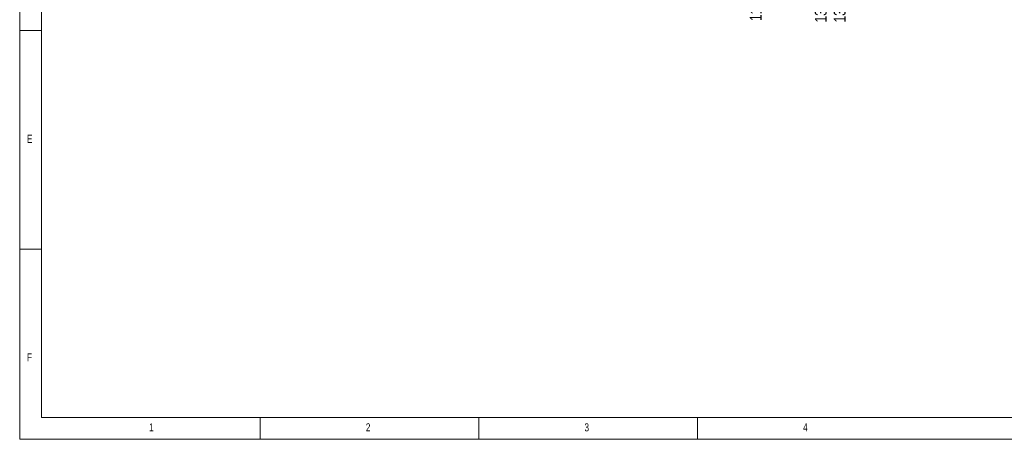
# Model space of a CAD drawing. Header units: millimetres. Extents: x 5 to 415, y 5 to 292.
# Tile 1 of 4: x 5 to 230, y 5 to 101. Entities that reach past the tile are written whole.
import ezdxf

# ---------------------------------------------------------------- set-up
doc = ezdxf.new("R2010")
doc.units = ezdxf.units.MM
doc.header["$PDSIZE"] = -1
doc.layers.add('COTES', color=1, linetype='Continuous')
doc.layers.add('NOTES', color=6, linetype='Continuous')
doc.styles.add('SLDTEXTSTYLE0', font='TXT', dxfattribs={"width": 0.75})
doc.dimstyles.new('SLDDIMSTYLE1', dxfattribs={"dimtxt": 2.7, "dimasz": 2, "dimexe": 0, "dimexo": 0.0625, "dimgap": 0.675, "dimtad": 0, "dimtih": 1, "dimtoh": 1, "dimdec": 0, "dimlfac": 10, "dimrnd": 1e-09, "dimzin": 12, "dimdsep": 46, "dimtxsty": 'SLDTEXTSTYLE0', "dimsah": 1, "dimcen": 0.09, "dimadec": 0, "dimazin": 3, "dimtfac": 1, "dimtdec": 0, "dimtofl": 0, "dimtmove": 0, "dimatfit": 3, "dimfxl": 1, "dimfrac": 2, "dimtolj": 1, "dimtzin": 12, "dimarcsym": 0})

# ---------------------------------------------------------------- blocks, each defined once
blk = doc.blocks.new('_D_23')
at = {"layer": 'COTES', "color": 0, "lineweight": -2, "transparency": 16777216}
blk.add_line((173.34, 130.11), (173.34, 107.44), dxfattribs=at)
at = {"layer": 'Defpoints', "color": 0, "transparency": 16777216}
for p in [(173.34, 130.17), (54.14, 123.17), (173.34, 107.44)]:
    blk.add_point(p, dxfattribs=at)
at = {"layer": 'COTES', "color": 0, "transparency": 16777216, "insert": (173.34, 103.73), "char_height": 2.7, "attachment_point": 5, "rotation": 90, "style": 'SLDTEXTSTYLE0'}
blk.add_mtext('\\A1;1192', dxfattribs=at)
blk = doc.blocks.new('_D_24')
at = {"layer": 'COTES', "color": 0, "lineweight": -2, "transparency": 16777216}
for p, q in [((188.34, 129.81), (188.34, 115.44)), ((188.34, 115.44), (188.21, 111.44)), ((188.21, 111.44), (188.21, 107.44))]:
    blk.add_line(p, q, dxfattribs=at)
at = {"layer": 'Defpoints', "color": 0, "transparency": 16777216}
for p in [(188.34, 129.87), (54.14, 123.17), (188.21, 107.44)]:
    blk.add_point(p, dxfattribs=at)
at = {"layer": 'COTES', "color": 0, "transparency": 16777216, "insert": (188.21, 103.39), "char_height": 2.7, "attachment_point": 5, "rotation": 90, "style": 'SLDTEXTSTYLE0'}
blk.add_mtext('\\A1;1342', dxfattribs=at)
blk = doc.blocks.new('_D_25')
at = {"layer": 'COTES', "color": 0, "lineweight": -2, "transparency": 16777216}
blk.add_line((192.54, 123.11), (192.54, 107.44), dxfattribs=at)
at = {"layer": 'Defpoints', "color": 0, "transparency": 16777216}
for p in [(54.14, 123.17), (192.54, 123.17), (192.54, 107.44)]:
    blk.add_point(p, dxfattribs=at)
at = {"layer": 'COTES', "color": 0, "transparency": 16777216, "insert": (192.54, 103.39), "char_height": 2.7, "attachment_point": 5, "rotation": 90, "style": 'SLDTEXTSTYLE0'}
blk.add_mtext('\\A1;1384', dxfattribs=at)

msp = doc.modelspace()

# ---------------------------------------------------------------- linework, layer by layer
at = {"lineweight": 18}
for p, q in [((5, 292), (5, 5)), ((10, 287), (10, 10)), ((5, 98.5), (10, 98.5)), ((10, 48.5), (5, 48.5)), ((10, 10), (410, 10)), ((60, 5), (60, 10)), ((110, 10), (110, 5)), ((160, 5), (160, 10)), ((5, 5), (415, 5))]:
    msp.add_line(p, q, dxfattribs=at)

# ---------------------------------------------------------------- texts
at = {"layer": 'NOTES', "char_height": 1.852, "attachment_point": 1, "style": 'SLDTEXTSTYLE0'}
for s, insert in [('E', (6.667, 74.668)), ('F', (6.667, 24.668)), ('1', (34.583, 8.668)), ('2', (84.167, 8.668)), ('3', (134.167, 8.668)), ('4', (184.167, 8.668))]:
    msp.add_mtext(s, dxfattribs=dict(at, insert=insert))

# ---------------------------------------------------------------- dimensions: what is measured, and where the dimension line sits
at = {"layer": 'COTES'}
for feature_location, offset, picture, middle in [((173.338, 130.17), (0, -22.729), '_D_23', (173.338, 103.728)), ((188.338, 129.87), (-0.129, -22.429), '_D_24', (188.208, 103.391)), ((192.538, 123.17), (0, -15.729), '_D_25', (192.538, 103.391))]:
    dim = msp.add_ordinate_dim(feature_location=feature_location, offset=offset, dtype=1, origin=(54.138, 123.17), dimstyle='SLDDIMSTYLE1', dxfattribs=at)
    dim.commit()
    dim.dimension.update_dxf_attribs({"geometry": picture, "text_midpoint": middle})

doc.saveas('drawing.dxf')
